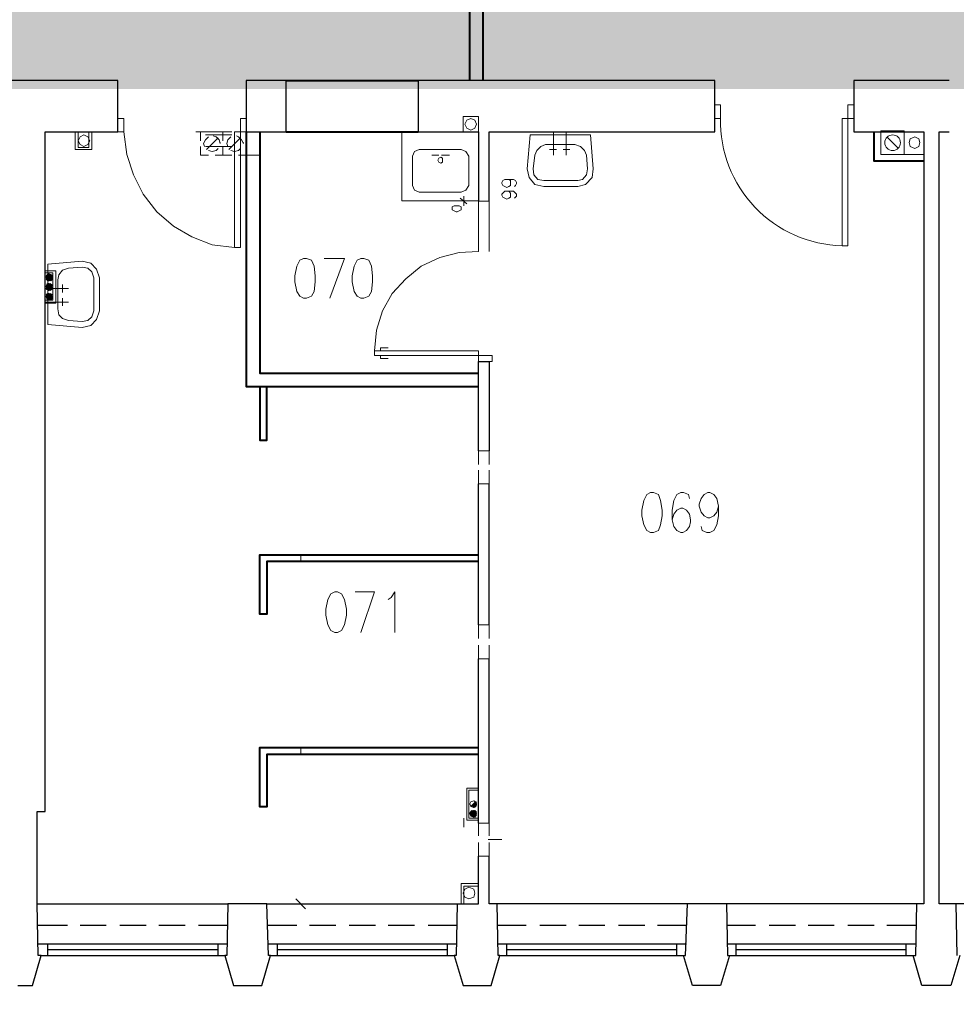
# Model space of a CAD drawing. Header units: millimetres. Extents: x 1 to 17496, y 1 to 30809.
# Tile 43 of 256: x 12106 to 12917, y 3978 to 4832. Entities that reach past the tile are written whole.
import ezdxf

# ---------------------------------------------------------------- set-up
doc = ezdxf.new("R2010")
doc.units = ezdxf.units.MM
doc.linetypes.add('CENTER', pattern=[2, 1.25, -0.25, 0.25, -0.25])
doc.layers.add('N_SSP_ewakuacja', color=4, linetype='CENTER', lineweight=40)
doc.layers.add('PDF _Geometria', color=7, linetype='Continuous')

msp = doc.modelspace()

# ---------------------------------------------------------------- hatches: boundary and pattern name
at = {"layer": 'N_SSP_ewakuacja', "transparency": 33554457}
h = msp.add_hatch(color=51, dxfattribs=at)
h.dxf.hatch_style = 1
h.paths.add_polyline_path([(6454.08, 5066.87), (6453.99, 5052.9), (6453.99, 4775.48), (9408.52, 4775.48), (9408.52, 4041.96), (9204.46, 4041.96), (9204.46, 3752.55), (9627.24, 3752.55), (9627.24, 4061.96), (9667.25, 4061.96), (9667.25, 4771.48), (13332.18, 4771.48), (13332.18, 4647.44), (13550.9, 4647.44), (13550.9, 4999.53), (13314.84, 4999.53), (13314.84, 5063.55), (12355.93, 5063.55), (12355.93, 5004.87), (12082.53, 5004.87), (12082.53, 5059.55), (10704.85, 5059.55), (10704.85, 5774.4), (10878.22, 5774.4), (10878.22, 6054.47), (10775.29, 6054.47), (10775.29, 6054.6), (10522.93, 6054.6), (10522.93, 5775.2), (10324.13, 5775.2), (10324.13, 5353.59), (10533.35, 5353.59), (10533.35, 5066.16), (9552.26, 5066.16), (9552.26, 5846.74), (9606.89, 5846.74), (9606.89, 6307.65), (9361.06, 6307.65), (9361.06, 5066.87)])

# ---------------------------------------------------------------- linework, layer by layer
at = {"layer": 'PDF _Geometria', "lineweight": 40}
for points in [[(12507.46, 4778.91), (12507.46, 4850.5), (12495.67, 4850.5), (12495.67, 4778.91)], [(12336.68, 4778.9), (12451.23, 4778.9)], [(12302.15, 4734.27), (12302.15, 4513.6), (12503.44, 4513.6)], [(12313.94, 4734.27), (12313.94, 4525.39), (12503.44, 4525.39)], [(12336.68, 4734.27), (12451.23, 4734.27)], [(12889.18, 4709), (12846.23, 4709), (12846.23, 4734.27)], [(12313.94, 4513.6), (12313.94, 4467.28), (12319.84, 4467.28), (12319.84, 4513.6)], [(12503.44, 4362), (12319.84, 4362), (12319.84, 4316.52), (12313.94, 4316.52), (12313.94, 4367.9), (12503.44, 4367.9)], [(12503.44, 4195.02), (12319.84, 4195.02), (12319.84, 4149.54), (12313.94, 4149.54), (12313.94, 4200.92), (12503.44, 4200.92)]]:
    msp.add_lwpolyline(points, dxfattribs=at)
at = {"layer": 'PDF _Geometria', "lineweight": 25}
for points in [[(12121.07, 4065.54), (12121.07, 4145.55), (12127.81, 4145.55), (12127.81, 4734.27), (12190.98, 4734.27), (12190.98, 4778.9), (11989.69, 4778.9)], [(12512.71, 4674.47), (12512.71, 4734.27), (12708.1, 4734.27), (12708.1, 4778.9), (12451.23, 4778.9), (12451.23, 4734.27), (12503.44, 4734.27), (12503.44, 4674.47)], [(12911.08, 4778.9), (12828.54, 4778.9), (12828.54, 4734.27), (12889.18, 4734.27), (12889.18, 4065.54), (12883.29, 4065.54)], [(12916.98, 4065.54), (12902.66, 4065.54), (12902.66, 4734.27), (12911.08, 4734.27)], [(12503.44, 4458.02), (12503.44, 4535.5), (12512.71, 4535.5), (12512.71, 4458.02)], [(12503.44, 4307.26), (12503.44, 4429.38)], [(12512.71, 4307.26), (12512.71, 4429.38)], [(12503.44, 4135.44), (12503.44, 4277.78)], [(12512.71, 4135.44), (12512.71, 4277.78)], [(12484.92, 4065.54), (12503.44, 4065.54), (12503.44, 4106.81)], [(12920.34, 4020.9), (12912.76, 3994.79), (12900.13, 3994.79), (12887.5, 3994.79), (12879.92, 4020.9), (12882.44, 4020.9), (12883.29, 4065.54), (12718.21, 4065.54), (12719.05, 4020.9), (12720.74, 4020.9), (12713.16, 3994.79), (12701.37, 3994.79), (12688.73, 3994.79), (12681.15, 4020.9), (12682.84, 4020.9), (12684.52, 4065.54), (12519.45, 4065.54), (12512.71, 4065.54), (12512.71, 4106.81)], [(12104.23, 3994.79), (12116.86, 3994.79), (12124.44, 4020.9), (12121.92, 4020.9), (12121.07, 4065.54), (12286.15, 4065.54), (12285.31, 4020.9), (12283.62, 4020.9), (12291.2, 3994.79), (12302.99, 3994.79), (12315.63, 3994.79), (12323.21, 4020.9), (12321.52, 4020.9), (12319.84, 4065.54), (12484.92, 4065.54), (12484.07, 4020.9), (12482.39, 4020.9), (12489.97, 3994.79), (12502.6, 3994.79), (12514.39, 3994.79), (12521.97, 4020.9), (12520.29, 4020.9), (12519.45, 4065.54)], [(12319.84, 4065.54), (12286.15, 4065.54)], [(12718.21, 4065.54), (12684.52, 4065.54)], [(13082.05, 4065.54), (12916.98, 4065.54), (12917.82, 4020.9)], [(12121.92, 4047.01), (12147.18, 4047.01)], [(12158.13, 4047.01), (12180.87, 4047.01)], [(12192.66, 4047.01), (12215.4, 4047.01)], [(12226.35, 4047.01), (12249.09, 4047.01)], [(12260.88, 4047.01), (12286.15, 4047.01)], [(12320.68, 4047.01), (12345.95, 4047.01)], [(12356.9, 4047.01), (12379.64, 4047.01)], [(12391.43, 4047.01), (12414.17, 4047.01)], [(12425.12, 4047.01), (12447.86, 4047.01)], [(12459.65, 4047.01), (12484.92, 4047.01)], [(12519.45, 4047.01), (12544.71, 4047.01)], [(12556.5, 4047.01), (12579.24, 4047.01)], [(12590.19, 4047.01), (12612.93, 4047.01)], [(12624.72, 4047.01), (12647.46, 4047.01)], [(12658.41, 4047.01), (12683.68, 4047.01)], [(12718.21, 4047.01), (12743.48, 4047.01)], [(12755.27, 4047.01), (12778.01, 4047.01)], [(12788.96, 4047.01), (12811.7, 4047.01)], [(12823.49, 4047.01), (12846.23, 4047.01)], [(12857.18, 4047.01), (12882.44, 4047.01)], [(12121.92, 4031.01), (12285.31, 4031.01)], [(12130.34, 4020.9), (12130.34, 4031.01)], [(12277.73, 4020.9), (12277.73, 4031.01)], [(12320.68, 4031.01), (12484.92, 4031.01)], [(12329.1, 4020.9), (12329.1, 4031.01)], [(12476.49, 4020.9), (12476.49, 4031.01)], [(12520.29, 4031.01), (12683.68, 4031.01)], [(12527.87, 4020.9), (12527.87, 4031.01)], [(12675.26, 4020.9), (12675.26, 4031.01)], [(12719.05, 4031.01), (12882.44, 4031.01)], [(12726.63, 4020.9), (12726.63, 4031.01)], [(12874.02, 4020.9), (12874.02, 4031.01)], [(12124.44, 4020.9), (12283.62, 4020.9)], [(12130.34, 4025.96), (12277.73, 4025.96)], [(12323.21, 4020.9), (12482.39, 4020.9)], [(12329.1, 4025.96), (12476.49, 4025.96)], [(12521.97, 4020.9), (12681.15, 4020.9)], [(12527.87, 4025.96), (12675.26, 4025.96)], [(12720.74, 4020.9), (12879.92, 4020.9)], [(12726.63, 4025.96), (12874.02, 4025.96)]]:
    msp.add_lwpolyline(points, dxfattribs=at)
msp.add_lwpolyline([(12336.68, 4778.9), (12302.15, 4778.9), (12302.15, 4734.27), (12336.68, 4734.27)], close=True, dxfattribs=at)
at = {"layer": 'PDF _Geometria', "lineweight": 18}
for points in [[(12713.16, 4746.06), (12713.16, 4757.85), (12708.1, 4757.85), (12708.1, 4746.06)], [(12818.44, 4635.73), (12818.44, 4746.06), (12828.54, 4746.06), (12828.54, 4757.85), (12823.49, 4757.85), (12823.49, 4635.73)], [(12196.03, 4734.27), (12196.03, 4746.06), (12190.98, 4746.06), (12190.98, 4734.27)], [(12292.05, 4634.04), (12292.05, 4734.27), (12302.15, 4734.27), (12302.15, 4746.06), (12297.1, 4746.06), (12297.1, 4634.04)], [(12503.44, 4734.27), (12503.44, 4747.74), (12489.97, 4747.74), (12489.97, 4734.27)], [(12503.44, 4734.27), (12503.44, 4747.74), (12489.97, 4747.74), (12489.97, 4734.27)], [(12501.76, 4741), (12500.08, 4744.37), (12496.71, 4746.06), (12493.34, 4744.37), (12491.65, 4741), (12493.34, 4737.63), (12496.71, 4735.95), (12500.08, 4737.63)], [(12501.76, 4741), (12500.08, 4744.37), (12496.71, 4746.06), (12493.34, 4744.37), (12491.65, 4741), (12493.34, 4737.63), (12496.71, 4735.95), (12500.08, 4737.63)], [(12872.34, 4714.89), (12872.34, 4735.11), (12852.12, 4735.11), (12852.12, 4714.89)], [(12166.55, 4726.69), (12164.87, 4730.05), (12161.5, 4731.74), (12158.13, 4730.05), (12156.45, 4726.69), (12158.13, 4723.32), (12161.5, 4721.63), (12164.87, 4723.32)], [(12166.55, 4726.69), (12164.87, 4730.05), (12161.5, 4731.74), (12158.13, 4730.05), (12156.45, 4726.69), (12158.13, 4723.32), (12161.5, 4721.63), (12164.87, 4723.32)], [(12266.78, 4731.74), (12289.52, 4731.74)], [(12503.44, 4674.47), (12503.44, 4734.27), (12436.91, 4734.27), (12436.91, 4674.47)], [(12600.3, 4731.74), (12602.83, 4702.26), (12601.98, 4694.68), (12596.09, 4688.79), (12589.35, 4687.1), (12559.87, 4687.1), (12552.29, 4688.79), (12547.24, 4694.68), (12545.56, 4702.26), (12548.08, 4731.74)], [(12885.81, 4725), (12884.97, 4728.37), (12881.6, 4730.05), (12877.39, 4728.37), (12876.55, 4725), (12877.39, 4721.63), (12881.6, 4719.95), (12884.97, 4721.63)], [(12266.78, 4721.63), (12289.52, 4721.63)], [(12495.02, 4713.21), (12492.5, 4717.42), (12488.28, 4719.11), (12452.07, 4719.11), (12447.86, 4717.42), (12446.17, 4713.21), (12446.17, 4687.94), (12447.86, 4683.73), (12452.07, 4682.05), (12488.28, 4682.05), (12492.5, 4683.73), (12495.02, 4687.94)], [(12586.82, 4723.32), (12561.56, 4723.32), (12557.35, 4721.63), (12553.98, 4718.26), (12552.29, 4714.05), (12550.61, 4702.26), (12551.45, 4697.21), (12554.82, 4693), (12559.87, 4692.15), (12589.35, 4692.15), (12593.56, 4693), (12596.93, 4697.21), (12597.77, 4702.26), (12596.93, 4714.05), (12595.25, 4718.26), (12591.88, 4721.63)], [(12472.28, 4709.84), (12472.28, 4711.53), (12470.6, 4712.37), (12468.91, 4711.53), (12468.07, 4709.84), (12468.91, 4708.16), (12470.6, 4707.31), (12472.28, 4708.16)], [(12487.44, 4676.99), (12493.34, 4671.94)], [(12480.7, 4667.73), (12480.7, 4666.89), (12482.39, 4666.05), (12484.07, 4665.2), (12484.92, 4665.2), (12486.6, 4666.05), (12488.28, 4666.89), (12488.28, 4669.41), (12486.6, 4670.26), (12482.39, 4670.26), (12480.7, 4669.41)], [(12484.07, 4674.47), (12496.71, 4674.47)], [(12351.84, 4624.78), (12348.47, 4623.09), (12345.95, 4618.04), (12344.26, 4609.62), (12344.26, 4604.56), (12345.95, 4596.14), (12348.47, 4591.93), (12351.84, 4590.25), (12354.37, 4590.25), (12358.58, 4591.93), (12361.11, 4596.14), (12361.95, 4604.56), (12361.95, 4609.62), (12361.11, 4618.04), (12358.58, 4623.09), (12354.37, 4624.78)], [(12401.53, 4624.78), (12398.17, 4623.09), (12395.64, 4618.04), (12393.95, 4609.62), (12393.95, 4604.56), (12395.64, 4596.14), (12398.17, 4591.93), (12401.53, 4590.25), (12404.06, 4590.25), (12408.27, 4591.93), (12410.8, 4596.14), (12411.64, 4604.56), (12411.64, 4609.62), (12410.8, 4618.04), (12408.27, 4623.09), (12404.06, 4624.78)], [(12130.34, 4619.72), (12159.82, 4622.25), (12167.4, 4620.57), (12172.45, 4615.51), (12174.98, 4607.93), (12174.98, 4579.3), (12172.45, 4571.72), (12167.4, 4566.66), (12159.82, 4564.98), (12130.34, 4567.51)], [(12138.76, 4606.25), (12138.76, 4580.98), (12139.6, 4575.93), (12142.97, 4572.56), (12148.03, 4570.87), (12159.82, 4570.03), (12164.87, 4570.87), (12168.24, 4574.24), (12169.92, 4579.3), (12169.92, 4607.93), (12168.24, 4612.99), (12164.87, 4616.35), (12159.82, 4617.2), (12148.03, 4616.35), (12142.97, 4614.67), (12139.6, 4610.46)], [(12134.55, 4607.93), (12133.71, 4610.46), (12131.18, 4611.3), (12129.5, 4610.46), (12128.65, 4607.93), (12129.5, 4606.25), (12131.18, 4605.41), (12133.71, 4606.25)], [(12128.65, 4607.09), (12132.02, 4611.3), (12128.65, 4607.09), (12132.02, 4610.46), (12128.65, 4607.09), (12132.87, 4610.46)], [(12128.65, 4606.25), (12132.87, 4610.46), (12128.65, 4606.25), (12132.87, 4610.46)], [(12134.55, 4600.35), (12133.71, 4602.04), (12131.18, 4602.88), (12129.5, 4602.04), (12128.65, 4600.35), (12129.5, 4597.83), (12131.18, 4596.98), (12133.71, 4597.83)], [(12134.55, 4591.93), (12133.71, 4593.61), (12131.18, 4594.46), (12129.5, 4593.61), (12128.65, 4591.93), (12129.5, 4589.4), (12131.18, 4588.56), (12133.71, 4589.4)], [(12413.33, 4544.77), (12503.44, 4544.77), (12503.44, 4535.5), (12515.24, 4535.5), (12515.24, 4540.55), (12413.33, 4540.55)], [(12652.52, 4421.8), (12649.15, 4420.12), (12646.62, 4415.06), (12644.94, 4406.64), (12644.94, 4401.59), (12646.62, 4394.01), (12649.15, 4388.95), (12652.52, 4387.27), (12655.04, 4387.27), (12659.26, 4388.95), (12660.94, 4394.01), (12662.62, 4401.59), (12662.62, 4406.64), (12660.94, 4415.06), (12659.26, 4420.12), (12655.04, 4421.8)], [(12357.74, 4367.9), (12340.05, 4367.9)], [(12340.05, 4362), (12357.74, 4362)], [(12378.79, 4335.89), (12375.43, 4334.21), (12372.9, 4329.16), (12371.21, 4320.73), (12371.21, 4315.68), (12372.9, 4307.26), (12375.43, 4302.2), (12378.79, 4300.52), (12381.32, 4300.52), (12384.69, 4302.2), (12387.22, 4307.26), (12388.9, 4315.68), (12388.9, 4320.73), (12387.22, 4329.16), (12384.69, 4334.21), (12381.32, 4335.89)], [(12357.74, 4200.92), (12340.05, 4200.92)], [(12340.05, 4195.02), (12357.74, 4195.02)], [(12501.76, 4152.29), (12500.92, 4153.97), (12499.23, 4154.82), (12496.71, 4153.97), (12495.86, 4152.29), (12496.71, 4149.76), (12499.23, 4148.92), (12500.92, 4149.76)], [(12501.76, 4143.87), (12500.92, 4145.55), (12499.23, 4146.39), (12496.71, 4145.55), (12495.86, 4143.87), (12496.71, 4141.34), (12499.23, 4140.5), (12500.92, 4141.34)], [(12497.55, 4149.76), (12501.76, 4153.97), (12497.55, 4149.76), (12501.76, 4153.13), (12497.55, 4149.76), (12501.76, 4153.13)], [(12500.08, 4074.8), (12499.23, 4078.17), (12495.02, 4079.86), (12491.65, 4078.17), (12489.97, 4074.8), (12491.65, 4071.44), (12495.02, 4069.75), (12499.23, 4071.44)], [(12500.08, 4074.8), (12499.23, 4078.17), (12495.02, 4079.86), (12491.65, 4078.17), (12489.97, 4074.8), (12491.65, 4071.44), (12495.02, 4069.75), (12499.23, 4071.44)]]:
    msp.add_lwpolyline(points, close=True, dxfattribs=at)
for points in [[(12889.18, 4714.89), (12852.12, 4714.89), (12852.12, 4735.11)], [(12153.92, 4734.27), (12153.92, 4719.11), (12168.24, 4719.11), (12168.24, 4734.27)], [(12156.45, 4734.27), (12156.45, 4720.79), (12165.71, 4720.79), (12165.71, 4734.27)], [(12196.03, 4734.27), (12198.56, 4714.89), (12204.45, 4697.21), (12212.88, 4680.36), (12224.67, 4665.2), (12238.99, 4652.57), (12254.99, 4643.31), (12272.67, 4636.57), (12292.05, 4634.04)], [(12276.04, 4734.27), (12258.36, 4734.27)], [(12269.31, 4734.27), (12262.57, 4734.27), (12262.57, 4726.69)], [(12269.31, 4730.05), (12266.78, 4727.53), (12265.09, 4724.16), (12265.94, 4721.63)], [(12277.73, 4729.21), (12267.62, 4719.11)], [(12279.41, 4725), (12279.41, 4724.16), (12278.57, 4727.53), (12276.04, 4730.05), (12273.52, 4730.9)], [(12289.52, 4734.27), (12281.94, 4734.27), (12281.94, 4726.69), (12281.94, 4734.27), (12275.2, 4734.27)], [(12288.68, 4730.05), (12286.15, 4727.53), (12285.31, 4724.16), (12286.15, 4721.63)], [(12297.1, 4729.21), (12286.99, 4719.11)], [(12299.63, 4725), (12299.63, 4724.16), (12297.94, 4727.53), (12295.41, 4730.05), (12293.73, 4730.9)], [(12302.15, 4726.69), (12302.15, 4734.27), (12295.41, 4734.27)], [(12357.74, 4734.27), (12340.05, 4734.27)], [(12476.49, 4734.27), (12463.86, 4734.27)], [(12496.71, 4734.27), (12484.07, 4734.27)], [(12548.92, 4734.27), (12531.24, 4734.27)], [(12568.3, 4734.27), (12568.3, 4714.05)], [(12579.24, 4734.27), (12579.24, 4714.05)], [(12867.28, 4719.95), (12857.18, 4730.05)], [(12262.57, 4721.63), (12262.57, 4714.05), (12269.31, 4714.05)], [(12269.31, 4718.26), (12272.67, 4717.42), (12276.04, 4718.26), (12277.73, 4719.95)], [(12275.2, 4714.05), (12281.94, 4714.05), (12281.94, 4721.63), (12281.94, 4714.05), (12289.52, 4714.05)], [(12288.68, 4718.26), (12292.05, 4717.42), (12295.41, 4718.26), (12297.1, 4719.95)], [(12295.41, 4714.05), (12302.15, 4714.05), (12302.15, 4721.63)], [(12564.93, 4719.11), (12570.82, 4719.11)], [(12582.61, 4719.11), (12576.72, 4719.11)], [(12302.15, 4714.05), (12313.94, 4714.05)], [(12463.02, 4714.05), (12468.91, 4714.05)], [(12478.18, 4714.05), (12471.44, 4714.05)], [(12512.71, 4695.52), (12512.71, 4707.31)], [(12902.66, 4689.63), (12902.66, 4702.26)], [(12527.87, 4693), (12529.55, 4693), (12531.24, 4692.15), (12531.24, 4687.94), (12529.55, 4687.1), (12527.87, 4686.26), (12526.18, 4687.1), (12524.5, 4687.94), (12523.66, 4689.63), (12523.66, 4690.47), (12524.5, 4692.15), (12526.18, 4693), (12533.76, 4693), (12535.45, 4692.15), (12536.29, 4690.47), (12536.29, 4689.63), (12535.45, 4687.94), (12534.61, 4687.1)], [(12889.18, 4666.89), (12889.18, 4684.57)], [(12490.81, 4670.26), (12490.81, 4678.68)], [(12527.87, 4682.89), (12529.55, 4682.89), (12531.24, 4681.21), (12531.24, 4677.84), (12529.55, 4676.99), (12527.87, 4676.15), (12526.18, 4676.99), (12524.5, 4677.84), (12523.66, 4679.52), (12523.66, 4680.36), (12524.5, 4681.21), (12526.18, 4682.89), (12533.76, 4682.89), (12535.45, 4681.21), (12536.29, 4680.36), (12536.29, 4678.68), (12535.45, 4677.84), (12534.61, 4676.99)], [(12512.71, 4630.73), (12512.71, 4674.45), (12503.44, 4674.45), (12503.44, 4630.73)], [(12374.58, 4590.25), (12387.22, 4624.78), (12369.53, 4624.78)], [(12503.44, 4630.67), (12486.6, 4629.83), (12469.76, 4625.62), (12453.75, 4618.04), (12440.28, 4607.09), (12428.49, 4594.46), (12420.06, 4579.3), (12415.01, 4562.45), (12413.33, 4544.77)], [(12127.81, 4613.83), (12137.08, 4613.83), (12137.08, 4586.03), (12127.81, 4586.03)], [(12127.81, 4612.14), (12134.55, 4612.14), (12134.55, 4588.56), (12127.81, 4588.56)], [(12129.5, 4610.46), (12128.65, 4609.62), (12130.34, 4610.46), (12128.65, 4608.77), (12130.34, 4611.3)], [(12128.65, 4608.77), (12131.18, 4611.3), (12128.65, 4608.77)], [(12128.65, 4607.93), (12131.18, 4611.3), (12128.65, 4607.93), (12131.18, 4611.3)], [(12128.65, 4607.93), (12132.02, 4611.3), (12128.65, 4607.93)], [(12129.5, 4606.25), (12132.87, 4610.46), (12129.5, 4606.25), (12133.71, 4610.46), (12129.5, 4606.25), (12133.71, 4609.62), (12129.5, 4605.41), (12133.71, 4609.62), (12129.5, 4605.41), (12133.71, 4609.62), (12130.34, 4605.41), (12133.71, 4609.62), (12130.34, 4605.41), (12133.71, 4608.77), (12130.34, 4605.41), (12133.71, 4608.77)], [(12130.34, 4605.41), (12134.55, 4608.77), (12131.18, 4605.41), (12134.55, 4608.77)], [(12131.18, 4605.41), (12134.55, 4607.93), (12131.18, 4605.41), (12134.55, 4607.93), (12132.02, 4605.41), (12133.71, 4607.09), (12132.02, 4605.41)], [(12133.71, 4607.09), (12132.87, 4605.41), (12133.71, 4606.25)], [(12127.81, 4598.67), (12148.03, 4598.67)], [(12128.65, 4601.19), (12130.34, 4602.88), (12128.65, 4601.19)], [(12130.34, 4602.88), (12128.65, 4600.35), (12131.18, 4602.88), (12128.65, 4600.35), (12131.18, 4602.88), (12128.65, 4600.35)], [(12131.18, 4602.88), (12128.65, 4599.51), (12132.02, 4602.88), (12128.65, 4599.51), (12132.02, 4602.88), (12128.65, 4599.51)], [(12128.65, 4598.67), (12132.02, 4602.88), (12128.65, 4598.67), (12132.87, 4602.88), (12128.65, 4598.67), (12132.87, 4602.88)], [(12128.65, 4598.67), (12132.87, 4602.04), (12128.65, 4598.67)], [(12128.65, 4597.83), (12132.87, 4602.04), (12128.65, 4597.83)], [(12129.5, 4602.04), (12129.5, 4602.88)], [(12132.87, 4602.04), (12129.5, 4597.83), (12133.71, 4602.04), (12129.5, 4597.83), (12133.71, 4602.04), (12129.5, 4597.83), (12133.71, 4602.04)], [(12129.5, 4597.83), (12133.71, 4601.19), (12129.5, 4597.83)], [(12130.34, 4597.83), (12133.71, 4601.19), (12130.34, 4596.98), (12133.71, 4601.19), (12130.34, 4596.98), (12133.71, 4601.19)], [(12133.71, 4600.35), (12130.34, 4596.98), (12134.55, 4600.35), (12131.18, 4596.98), (12134.55, 4600.35), (12131.18, 4596.98), (12134.55, 4599.51), (12131.18, 4596.98)], [(12132.02, 4596.98), (12134.55, 4599.51), (12132.02, 4596.98), (12133.71, 4598.67), (12132.87, 4596.98)], [(12132.87, 4597.83), (12133.71, 4598.67)], [(12142.97, 4602.04), (12142.97, 4595.3)], [(12128.65, 4592.77), (12130.34, 4594.46), (12128.65, 4592.77)], [(12130.34, 4594.46), (12128.65, 4591.93), (12131.18, 4594.46), (12128.65, 4591.93), (12131.18, 4594.46), (12128.65, 4591.93)], [(12131.18, 4594.46), (12128.65, 4591.09), (12132.02, 4594.46), (12128.65, 4591.09), (12132.02, 4594.46), (12128.65, 4591.09), (12132.02, 4594.46), (12128.65, 4590.25), (12132.87, 4594.46), (12128.65, 4590.25), (12132.87, 4594.46), (12128.65, 4590.25), (12132.87, 4593.61), (12128.65, 4590.25)], [(12128.65, 4593.61), (12129.5, 4593.61)], [(12129.5, 4589.4), (12132.87, 4593.61), (12129.5, 4589.4), (12133.71, 4593.61), (12129.5, 4589.4), (12133.71, 4593.61), (12129.5, 4589.4), (12133.71, 4593.61), (12129.5, 4589.4), (12133.71, 4592.77), (12130.34, 4589.4), (12133.71, 4592.77), (12130.34, 4588.56), (12133.71, 4592.77), (12130.34, 4588.56), (12133.71, 4591.93)], [(12130.34, 4588.56), (12134.55, 4591.93), (12131.18, 4588.56), (12134.55, 4591.93), (12131.18, 4588.56), (12134.55, 4591.93)], [(12131.18, 4588.56), (12134.55, 4591.09), (12132.02, 4588.56), (12133.71, 4591.09), (12132.02, 4588.56)], [(12132.87, 4589.4), (12133.71, 4590.25), (12132.87, 4589.4)], [(12142.97, 4583.51), (12142.97, 4590.25)], [(12127.81, 4586.88), (12148.03, 4586.88)], [(12418.38, 4544.77), (12418.38, 4547.29), (12425.12, 4547.29)], [(12418.38, 4540.55), (12418.38, 4538.03), (12425.12, 4538.03)], [(12512.71, 4446.22), (12512.71, 4458.02), (12503.44, 4458.02), (12503.44, 4446.22)], [(12503.44, 4441.17), (12503.44, 4429.38), (12512.71, 4429.38), (12512.71, 4441.17)], [(12686.21, 4416.75), (12685.36, 4420.12), (12681.15, 4421.8), (12678.63, 4421.8), (12675.26, 4420.12), (12672.73, 4415.06), (12671.05, 4406.64), (12671.05, 4398.22), (12672.73, 4392.32), (12675.26, 4388.95), (12678.63, 4387.27), (12680.31, 4387.27), (12683.68, 4388.95), (12686.21, 4392.32), (12687.05, 4396.53), (12687.05, 4398.22), (12686.21, 4403.27), (12683.68, 4406.64), (12680.31, 4408.32), (12678.63, 4408.32), (12675.26, 4406.64), (12672.73, 4403.27), (12671.05, 4398.22)], [(12711.47, 4410.01), (12709.79, 4404.96), (12707.26, 4401.59), (12703.89, 4399.9), (12702.21, 4399.9), (12698.84, 4401.59), (12696.31, 4404.96), (12694.63, 4410.01), (12694.63, 4411.69), (12696.31, 4416.75), (12698.84, 4420.12), (12702.21, 4421.8), (12703.89, 4421.8), (12707.26, 4420.12), (12709.79, 4416.75), (12711.47, 4410.01), (12711.47, 4401.59), (12709.79, 4394.01), (12707.26, 4388.95), (12703.89, 4387.27), (12701.37, 4387.27), (12697.16, 4388.95), (12696.31, 4392.32)], [(12503.44, 4390.64), (12503.44, 4409.17)], [(12349.32, 4367.9), (12349.32, 4362), (12349.32, 4367.9)], [(12468.91, 4362), (12457.12, 4362)], [(12496.71, 4362), (12484.07, 4362)], [(12401.53, 4300.52), (12413.33, 4335.89), (12396.48, 4335.89)], [(12425.12, 4329.16), (12427.64, 4330.84), (12431.01, 4335.89), (12431.01, 4300.52)], [(12512.71, 4295.47), (12512.71, 4307.26), (12503.44, 4307.26), (12503.44, 4295.47)], [(12503.44, 4289.57), (12503.44, 4277.78), (12512.71, 4277.78), (12512.71, 4289.57)], [(12349.32, 4200.92), (12349.32, 4195.02), (12349.32, 4200.92)], [(12468.91, 4195.02), (12457.12, 4195.02)], [(12503.44, 4165.76), (12493.34, 4165.76), (12493.34, 4137.97), (12503.44, 4137.97)], [(12503.44, 4164.08), (12495.02, 4164.08), (12495.02, 4139.66), (12503.44, 4139.66)], [(12495.86, 4144.71), (12498.39, 4146.39), (12495.86, 4144.71)], [(12495.86, 4143.87), (12498.39, 4146.39), (12495.86, 4143.87), (12499.23, 4146.39), (12495.86, 4143.87), (12499.23, 4146.39), (12495.86, 4143.02), (12499.23, 4146.39)], [(12495.86, 4143.02), (12500.08, 4146.39), (12495.86, 4143.02)], [(12496.71, 4149.76), (12500.92, 4153.97), (12496.71, 4149.76), (12500.92, 4153.97), (12497.55, 4149.76), (12500.92, 4153.97)], [(12496.71, 4145.55), (12497.55, 4146.39), (12496.71, 4144.71)], [(12496.71, 4143.02), (12500.08, 4146.39), (12496.71, 4143.02)], [(12500.92, 4146.39), (12496.71, 4142.18), (12500.92, 4146.39), (12496.71, 4142.18), (12500.08, 4146.39), (12496.71, 4142.18), (12500.08, 4146.39)], [(12501.76, 4152.29), (12499.23, 4148.92), (12501.76, 4152.29), (12498.39, 4148.92), (12501.76, 4152.29), (12498.39, 4148.92), (12501.76, 4153.13), (12498.39, 4148.92), (12501.76, 4153.13)], [(12499.23, 4148.92), (12501.76, 4151.45), (12499.23, 4148.92)], [(12500.08, 4148.92), (12501.76, 4151.45), (12500.08, 4148.92)], [(12500.08, 4149.76), (12501.76, 4150.6), (12500.92, 4149.76)], [(12490.81, 4132.08), (12490.81, 4139.66)], [(12496.71, 4142.18), (12500.92, 4145.55), (12496.71, 4141.34), (12500.92, 4145.55), (12496.71, 4141.34)], [(12501.76, 4143.87), (12499.23, 4140.5), (12501.76, 4143.87), (12498.39, 4140.5), (12501.76, 4143.87), (12498.39, 4140.5), (12501.76, 4144.71), (12498.39, 4141.34), (12501.76, 4144.71), (12497.55, 4141.34), (12501.76, 4144.71), (12497.55, 4141.34), (12500.92, 4145.55), (12497.55, 4141.34), (12501.76, 4145.55), (12497.55, 4141.34), (12501.76, 4145.55)], [(12499.23, 4140.5), (12501.76, 4143.02), (12499.23, 4140.5)], [(12500.08, 4140.5), (12501.76, 4143.02), (12500.08, 4141.34), (12501.76, 4142.18), (12500.92, 4141.34)], [(12512.71, 4124.5), (12512.71, 4135.44), (12503.44, 4135.44), (12503.44, 4124.5)], [(12511.87, 4121.13), (12523.66, 4121.13)], [(12503.44, 4118.6), (12503.44, 4106.81), (12512.71, 4106.81), (12512.71, 4118.6)], [(12503.44, 4079.86), (12503.44, 4097.54)], [(12488.28, 4065.54), (12488.28, 4083.23), (12503.44, 4083.23)], [(12490.81, 4065.54), (12490.81, 4080.7), (12503.44, 4080.7)], [(12345.11, 4069.75), (12353.53, 4061.33)], [(12230.56, 4065.54), (12248.25, 4065.54)], [(12258.36, 4065.54), (12276.04, 4065.54)], [(12340.05, 4065.54), (12357.74, 4065.54)], [(12531.24, 4065.54), (12548.92, 4065.54)]]:
    msp.add_lwpolyline(points, dxfattribs=at)
msp.add_circle((12862.23, 4724.97), 6.77, dxfattribs=at)
msp.add_arc((12820.9, 4743.47), 107.78, 178.62746, 268.68729, dxfattribs=at)

doc.saveas('drawing.dxf')
